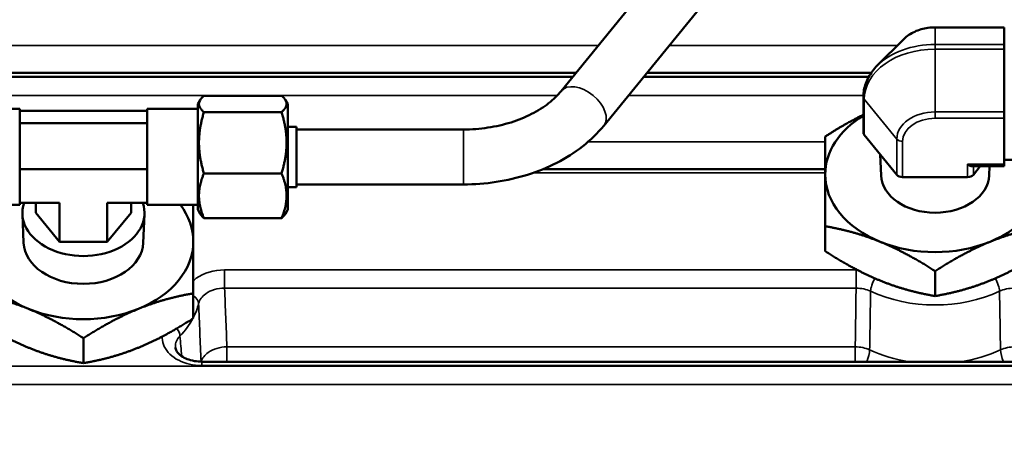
# Model space of a CAD drawing. Header units: inches. Extents: x 1 to 271, y 5 to 171.
# Tile 103 of 256: x 90.15 to 94.63, y 144.32 to 146.19. Entities that reach past the tile are written whole.
import ezdxf

# ---------------------------------------------------------------- set-up
doc = ezdxf.new("R2010")
doc.units = ezdxf.units.IN
doc.header["$LTSCALE"] = 8
doc.header["$MEASUREMENT"] = 0
for name, color, linetype, lineweight in [('Dimension (ANSI)', 7, 'Continuous', 25), ('Visible (ANSI)', 7, 'Continuous', 50), ('Visible Narrow (ANSI)', 7, 'Continuous', 35)]:
    doc.layers.add(name, color=color, linetype=linetype, lineweight=lineweight)
doc.styles.add('Dimension Text', font='tahoma.ttf')
doc.dimstyles.new('Dual Dimension', dxfattribs={"dimscale": 8, "dimtxt": 0.12, "dimasz": 0.098425, "dimexe": 0.125, "dimexo": 0.0625, "dimgap": 0.031496, "dimtad": 0, "dimtih": 1, "dimtoh": 1, "dimrnd": 1e-08, "dimzin": 4, "dimdsep": 46, "dimtxsty": 'Dimension Text', "dimcen": 0.09, "dimdle": 0.393701, "dimclrd": 256, "dimclre": 256, "dimclrt": 256, "dimadec": 0, "dimazin": 1, "dimtfac": 1, "dimtofl": 0, "dimtmove": 0, "dimatfit": 3, "dimfxl": 1, "dimtolj": 1, "dimtzin": 4, "dimlwd": -1, "dimlwe": -1, "dimarcsym": 0})

# ---------------------------------------------------------------- blocks, each defined once
blk = doc.blocks.new('*D8')
at = {"layer": 'Defpoints', "color": 0, "transparency": 16777216}
for p in [(31.1253, 157.8267), (31.1253, 142.633), (107.5398, 142.633)]:
    blk.add_point(p, dxfattribs=at)
at = {"layer": 'Dimension (ANSI)', "transparency": 16777216}
for p, q in [((31.1253, 143.133), (31.1253, 158.8267)), ((107.5398, 143.133), (107.5398, 158.8267)), ((31.9127, 157.8267), (64.5433, 157.8267)), ((106.7524, 157.8267), (74.1218, 157.8267))]:
    blk.add_line(p, q, dxfattribs=at)
for points in [[(31.9127, 157.9579), (31.9127, 157.6955), (31.1253, 157.8267)], [(106.7524, 157.9579), (106.7524, 157.6955), (107.5398, 157.8267)]]:
    blk.add_solid(points, dxfattribs=at)
at = {"layer": 'Dimension (ANSI)', "transparency": 16777216, "insert": (69.3326, 157.8267), "char_height": 0.96, "attachment_point": 5, "style": 'Dimension Text'}
blk.add_mtext('\\A1;{\\H3.0x;(}\\S76.41^ 1940.9 mm;{\\H3.0x;)}', dxfattribs=at)

msp = doc.modelspace()

# ---------------------------------------------------------------- linework, layer by layer
at = {"layer": 'Visible (ANSI)'}
for p, q in [((92.6099, 145.8698), (93.5094, 146.9715)), ((92.8036, 145.7117), (93.7031, 146.8134)), ((94.6263, 146.1595), (94.3113, 146.1595)), ((94.6263, 146.1595), (94.6263, 146.1585)), ((94.6263, 146.1202), (94.6263, 146.1585)), ((94.1692, 146.1065), (94.0483, 145.9856)), ((94.6263, 146.0818), (94.6263, 146.1202)), ((94.6263, 146.0818), (94.6263, 146.0606)), ((94.6263, 145.9176), (94.6263, 146.0606)), ((92.6778, 145.953), (88.0833, 145.953)), ((94.0209, 145.953), (93.0006, 145.953)), ((94.6263, 145.7745), (94.6263, 145.9176)), ((90.9563, 145.8098), (90.9672, 145.8286)), ((90.9844, 145.8486), (91.3382, 145.8486)), ((91.3663, 145.8098), (91.3554, 145.8286)), ((93.9851, 145.6808), (93.9851, 145.8434)), ((90.1463, 145.7885), (89.9163, 145.7885)), ((90.1463, 145.7885), (90.1463, 145.351)), ((90.7263, 145.351), (90.7263, 145.7885)), ((90.7263, 145.7885), (90.9563, 145.7885)), ((90.9563, 145.8098), (90.9563, 145.3298)), ((91.3663, 145.3298), (91.3663, 145.8098)), ((90.7263, 145.7789), (90.1463, 145.7789)), ((90.9844, 145.7739), (91.3382, 145.7739)), ((94.6263, 145.7745), (94.6263, 145.7456)), ((94.6263, 145.7456), (94.6263, 145.6408)), ((90.1463, 145.7229), (90.7263, 145.7229)), ((91.3663, 145.7073), (91.4063, 145.7073)), ((91.4063, 145.4323), (91.4063, 145.7073)), ((91.4063, 145.6948), (92.1655, 145.6948)), ((93.9891, 145.6702), (94.1372, 145.4888)), ((94.6263, 145.6408), (94.6263, 145.5361)), ((94.0654, 145.4854), (94.062, 145.581)), ((94.6263, 145.5569), (94.7513, 145.5569)), ((90.7263, 145.5137), (90.1463, 145.5137)), ((93.8113, 145.5146), (92.5284, 145.5146)), ((94.6263, 145.5273), (94.4806, 145.5273)), ((94.4854, 145.4888), (94.5168, 145.5273)), ((94.5572, 145.4854), (94.5587, 145.5273)), ((94.6263, 145.5361), (94.6263, 145.5273)), ((90.9844, 145.4951), (91.3382, 145.4951)), ((94.1632, 145.4782), (94.4594, 145.4782)), ((91.3663, 145.4323), (91.4063, 145.4323)), ((91.4063, 145.4448), (92.1655, 145.4448)), ((90.1463, 145.351), (89.9163, 145.351)), ((90.3281, 145.3606), (90.1463, 145.3606)), ((90.2198, 145.3606), (90.2198, 145.3152)), ((90.3281, 145.3606), (90.3281, 145.1826)), ((90.5446, 145.3606), (90.5446, 145.1826)), ((90.7263, 145.3606), (90.5446, 145.3606)), ((90.6528, 145.3606), (90.6528, 145.3152)), ((90.7263, 145.351), (90.9563, 145.351)), ((90.1643, 145.1784), (90.1585, 145.3091)), ((90.3281, 145.1826), (90.2198, 145.3152)), ((90.6528, 145.3152), (90.5446, 145.1826)), ((90.7083, 145.1784), (90.7141, 145.3091)), ((90.9563, 145.3298), (90.9672, 145.311)), ((90.9844, 145.2909), (91.3382, 145.2909)), ((91.3663, 145.3298), (91.3554, 145.311)), ((93.8113, 145.1406), (93.8113, 145.2542)), ((90.5446, 145.1826), (90.3281, 145.1826)), ((94.3113, 144.9364), (94.3113, 145.05)), ((90.9363, 144.8351), (90.9363, 144.9487)), ((90.4363, 144.631), (90.4363, 144.7446)), ((95.1397, 144.6377), (90.9744, 144.6377))]:
    msp.add_line(p, q, dxfattribs=at)
for centre, major_axis, ratio, start_param, end_param in [((94.3113, 145.4899), (-0.5, 0), 0.707107, 5.423085, 6.283185), ((94.0151, 145.6808), (-0.03, 0), 0.707107, 0, 0.523599), ((94.4594, 145.5573), (0.0277, -0.0277), 0.414214, 5.105088, 5.890486), ((94.3113, 145.4899), (-0.5, 0), 0.707107, 0, 1.047198), ((94.3113, 145.4899), (0.2459, 0), 0.707107, 3.16724, 6.257538), ((94.1632, 145.4994), (0.03, 0), 0.707107, 3.665191, 4.712389), ((94.4594, 145.4994), (0.03, 0), 0.707107, 4.712389, 5.759587), ((94.3113, 145.4899), (0.5, 0), 0.707107, 5.235988, 6.283185), ((90.4363, 145.3152), (0.2779, 0), 0.707107, 2.908316, 6.516462), ((90.4363, 145.1844), (0.5, 0), 0.707107, 0, 0.490743), ((90.4363, 145.1844), (-0.5, 0), 0.707107, 0, 1.047198), ((90.4363, 145.1844), (0.2722, 0), 0.707107, 3.172727, 6.252051), ((90.4363, 145.1844), (0.5, 0), 0.707107, 5.235988, 6.283185), ((94.3113, 145.4899), (0.5, 0), 0.707107, 4.18879, 5.235988), ((90.4363, 145.1844), (0.5, 0), 0.707107, 4.18879, 5.235988)]:
    msp.add_ellipse(centre, major_axis=major_axis, ratio=ratio, start_param=start_param, end_param=end_param, dxfattribs=at)
for points, knots in [([(94.1692, 146.1065), (94.1761, 146.1133), (94.1837, 146.1196), (94.2003, 146.1308), (94.2092, 146.1358), (94.2279, 146.1443), (94.2377, 146.1479), (94.258, 146.1537), (94.2685, 146.1559), (94.2897, 146.1588), (94.3005, 146.1595), (94.3113, 146.1595)], [0.6154797, 0.6154797, 0.6154797, 0.6154797, 0.806543, 0.806543, 0.9976064, 0.9976064, 1.1886697, 1.1886697, 1.379733, 1.379733, 1.5707963, 1.5707963, 1.5707963, 1.5707963]), ([(93.9851, 145.8434), (93.9851, 145.8538), (93.986, 145.8641), (93.9896, 145.8845), (93.9923, 145.8946), (93.9993, 145.9144), (94.0037, 145.9241), (94.0139, 145.9428), (94.0198, 145.9519), (94.033, 145.9693), (94.0403, 145.9776), (94.0483, 145.9856)], [0, 0, 0, 0, 0.1230959, 0.1230959, 0.2461919, 0.2461919, 0.3692878, 0.3692878, 0.4923838, 0.4923838, 0.6154797, 0.6154797, 0.6154797, 0.6154797]), ([(92.1655, 145.6948), (92.2029, 145.6948), (92.2404, 145.6976), (92.3133, 145.7085), (92.3487, 145.7167), (92.4156, 145.7377), (92.447, 145.7506), (92.5044, 145.7801), (92.5302, 145.7966), (92.5752, 145.832), (92.5943, 145.8507), (92.6099, 145.8698)], [1.570796, 1.570796, 1.570796, 1.570796, 1.780236, 1.780236, 1.989675, 1.989675, 2.199115, 2.199115, 2.408554, 2.408554, 2.617994, 2.617994, 2.617994, 2.617994]), ([(92.1655, 145.4448), (92.2153, 145.4448), (92.2651, 145.4485), (92.3629, 145.4632), (92.4109, 145.4742), (92.5035, 145.5033), (92.548, 145.5215), (92.6319, 145.5645), (92.6712, 145.5895), (92.743, 145.6459), (92.7755, 145.6773), (92.8036, 145.7117)], [1.570796, 1.570796, 1.570796, 1.570796, 1.780236, 1.780236, 1.989675, 1.989675, 2.199115, 2.199115, 2.408554, 2.408554, 2.617994, 2.617994, 2.617994, 2.617994]), ([(90.8546, 144.7021), (90.855, 144.6975), (90.8566, 144.6924), (90.8624, 144.6824), (90.8657, 144.678), (90.8764, 144.6675), (90.885, 144.6611), (90.9038, 144.6514), (90.9137, 144.6475), (90.9352, 144.6415), (90.9472, 144.6393), (90.9643, 144.6379), (90.9694, 144.6377), (90.9744, 144.6377)], [0, 0, 0, 0, 0.1104391, 0.1104391, 0.1871828, 0.1871828, 0.2931606, 0.2931606, 0.3814794, 0.3814794, 0.4741969, 0.4741969, 0.5128032, 0.5128032, 0.5128032, 0.5128032])]:
    msp.add_open_spline(points, degree=3, knots=knots, dxfattribs=at)
for points, weights in [([(90.9844, 145.8486), (90.9427, 145.8113), (90.9844, 145.7739)], [1.01850376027, 1.17606684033, 1.01850376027]), ([(91.3382, 145.7739), (91.3799, 145.8113), (91.3382, 145.8486)], [1.08785418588, 1.25614581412, 1.08785418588]), ([(90.9844, 145.7739), (90.9427, 145.6345), (90.9844, 145.4951)], [1.01850376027, 1.17606684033, 1.01850376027]), ([(91.3382, 145.4951), (91.3799, 145.6345), (91.3382, 145.7739)], [1.08785418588, 1.25614581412, 1.08785418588]), ([(93.8113, 145.6624), (93.9038, 145.722), (93.9851, 145.7618)], [1.00007075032, 1.02594583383, 1.01647650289]), ([(93.8113, 145.4899), (93.8113, 145.5846), (93.8113, 145.6624)], [1, 1.03799156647, 1.00007075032]), ([(90.9844, 145.4951), (90.9427, 145.393), (90.9844, 145.2909)], [1.01850376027, 1.17606684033, 1.01850376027]), ([(91.3382, 145.2909), (91.3799, 145.393), (91.3382, 145.4951)], [1.08785418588, 1.25614581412, 1.08785418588]), ([(93.8113, 145.2542), (93.8113, 145.3951), (93.8113, 145.4899)], [1.00007075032, 1.03799156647, 1]), ([(90.9363, 145.351), (90.9363, 145.2758), (90.9363, 145.1844)], [1.00275013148, 1.03659822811, 1]), ([(90.9844, 145.2909), (90.9726, 145.3015), (90.9672, 145.311)], [1.01850376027, 1.05857726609, 1.07826673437]), ([(91.3554, 145.311), (91.35, 145.3015), (91.3382, 145.2909)], [1.1516864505, 1.13065631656, 1.08785418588]), ([(94.0613, 145.1837), (93.9453, 145.2311), (93.8113, 145.2542)], [1, 1.03799156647, 1.00007075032]), ([(94.8113, 145.2542), (94.6773, 145.2311), (94.5613, 145.1837)], [1.00007075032, 1.03799156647, 1]), ([(90.9363, 145.1844), (90.9363, 145.0897), (90.9363, 144.9487)], [1, 1.03799156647, 1.00007075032]), ([(94.3113, 145.05), (94.1773, 145.1363), (94.0613, 145.1837)], [1.00007075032, 1.03799156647, 1]), ([(94.5613, 145.1837), (94.4453, 145.1363), (94.3113, 145.05)], [1, 1.03799156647, 1.00007075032]), ([(93.8113, 145.1406), (93.9453, 145.0543), (94.0613, 145.0069)], [1.00007075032, 1.03799156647, 1]), ([(94.5613, 145.0069), (94.6773, 145.0543), (94.8113, 145.1406)], [1, 1.03799156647, 1.00007075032]), ([(94.0613, 145.0069), (94.1773, 144.9595), (94.3113, 144.9364)], [1, 1.03799156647, 1.00007075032]), ([(94.3113, 144.9364), (94.4453, 144.9595), (94.5613, 145.0069)], [1.00007075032, 1.03799156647, 1]), ([(90.1863, 144.8782), (90.0703, 144.9256), (89.9363, 144.9487)], [1, 1.03799156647, 1.00007075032]), ([(90.9363, 144.9487), (90.8023, 144.9256), (90.6863, 144.8782)], [1.00007075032, 1.03799156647, 1]), ([(90.4363, 144.7446), (90.3023, 144.8308), (90.1863, 144.8782)], [1.00007075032, 1.03799156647, 1]), ([(90.6863, 144.8782), (90.5703, 144.8308), (90.4363, 144.7446)], [1, 1.03799156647, 1.00007075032]), ([(89.9363, 144.8351), (90.0703, 144.7488), (90.1863, 144.7014)], [1.00007075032, 1.03799156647, 1]), ([(90.6863, 144.7014), (90.8023, 144.7488), (90.9363, 144.8351)], [1, 1.03799156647, 1.00007075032]), ([(90.1863, 144.7014), (90.3023, 144.6541), (90.4363, 144.631)], [1, 1.03799156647, 1.00007075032]), ([(90.4363, 144.631), (90.5703, 144.6541), (90.6863, 144.7014)], [1.00007075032, 1.03799156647, 1])]:
    msp.add_rational_spline(points, weights, degree=2, dxfattribs=at)
msp.add_open_spline([(90.8552, 144.6981), (90.8551, 144.6992), (90.855, 144.7003), (90.8549, 144.7014)], degree=3, dxfattribs=at)
at = {"layer": 'Visible Narrow (ANSI)'}
for p, q in [((94.3113, 146.1595), (94.3113, 146.1585)), ((94.3113, 146.0818), (94.3113, 146.1585)), ((94.6263, 146.1585), (94.3113, 146.1585)), ((88.4274, 146.077), (92.7791, 146.077)), ((93.1018, 146.077), (94.1397, 146.077)), ((94.3113, 146.0818), (94.3113, 146.0606)), ((94.6263, 146.0818), (94.3113, 146.0818)), ((94.3113, 145.7745), (94.3113, 146.0606)), ((94.6263, 146.0606), (94.3113, 146.0606)), ((92.6635, 145.9354), (88.0833, 145.9354)), ((88.0833, 145.9325), (92.6611, 145.9325)), ((92.9838, 145.9325), (94.0083, 145.9325)), ((94.0099, 145.9354), (92.9862, 145.9354)), ((92.5915, 145.8491), (88.0833, 145.8491)), ((93.9852, 145.8491), (92.9158, 145.8491)), ((93.9891, 145.8328), (94.1372, 145.6514)), ((93.9891, 145.6702), (93.9891, 145.8328)), ((94.3113, 145.7745), (94.3113, 145.7456)), ((94.6263, 145.7745), (94.3113, 145.7745)), ((94.6263, 145.7456), (94.3113, 145.7456)), ((92.1655, 145.4448), (92.1655, 145.6948)), ((94.1372, 145.4888), (94.1372, 145.6514)), ((92.7324, 145.6386), (93.8113, 145.6386)), ((94.1632, 145.4782), (94.1632, 145.6408)), ((94.4594, 145.4782), (94.4594, 145.5361)), ((94.6263, 145.5361), (94.4594, 145.5361)), ((94.4854, 145.4888), (94.4854, 145.5273)), ((93.8113, 145.497), (92.4821, 145.497)), ((91.0786, 145.0557), (93.9519, 145.0557)), ((91.0786, 144.9723), (91.0786, 145.0557)), ((93.9519, 144.9723), (93.9519, 145.0557)), ((93.9519, 144.9723), (91.0786, 144.9723)), ((91.0892, 144.6377), (91.0892, 144.7053)), ((91.0892, 144.7053), (93.9481, 144.7053)), ((93.9481, 144.6377), (93.9481, 144.7053)), ((94.0134, 144.6875), (94.0134, 144.6875)), ((94.6092, 144.6875), (94.6092, 144.6875)), ((88.8442, 144.6173), (95.1397, 144.6173)), ((90.9744, 144.6377), (90.9744, 144.6202)), ((95.1397, 144.6202), (90.9744, 144.6202)), ((95.1397, 144.5339), (88.8442, 144.5339))]:
    msp.add_line(p, q, dxfattribs=at)
for centre, major_axis, ratio, start_param, end_param in [((94.3113, 146.0354), (0.1741, 0), 0.707107, 1.570796, 2.526113), ((94.3113, 145.8328), (-0.3222, 0), 0.707107, 4.712389, 6.283185), ((94.3113, 145.854), (0.3222, 0), 0.707107, 1.570796, 2.526113), ((92.7067, 145.7907), (-0.0968, 0.0791), 0.612372, 3.141593, 6.283185), ((94.0151, 145.8434), (-0.03, 0), 0.707107, 0, 0.523599), ((94.3113, 145.6514), (-0.1741, 0), 0.707107, 4.712389, 6.283185), ((94.3113, 145.6408), (-0.1481, 0), 0.707107, 4.712389, 6.283185), ((94.1632, 145.6621), (-0.03, 0), 0.707107, 0.523599, 1.570796), ((93.9519, 144.9304), (0.1771, 0), 0.707107, 1.545147, 1.570605), ((94.0511, 144.9922), (-0.0254, -0.0544), 0.38979, 4.430364, 5.552945), ((94.5715, 144.9922), (0.0254, -0.0544), 0.38979, 0.73024, 1.852822), ((90.9014, 144.9079), (0.0583, -0.0144), 0.696604, 0.204962, 1.108143), ((93.9605, 144.9065), (-0.1035, 0.0084), 0.630903, 4.174102, 4.8458), ((94.3113, 145.2722), (-0.532, 0), 0.707107, 0.98694, 2.154653), ((94.6622, 144.9065), (-0.1035, -0.0084), 0.630903, 4.578978, 5.250676), ((90.4363, 144.9667), (0.532, 0), 0.707107, 5.934464, 6.110616), ((90.4363, 144.9667), (0.532, 0), 0.707107, 5.68331, 5.92139), ((90.8259, 144.7768), (0.0431, -0.0417), 0.58365, 0.548844, 1.283024), ((90.4363, 142.7683), (2.69, 0), 0.731799, 1.414554, 1.414669), ((93.9566, 144.6422), (0.1035, -0.009), 0.604141, 1.040174, 1.705263), ((94.666, 144.6422), (0.1035, 0.009), 0.604141, 1.436329, 2.101419), ((90.4363, 142.7683), (2.69, 0), 0.731799, 1.351596, 1.351602), ((93.97, 144.6461), (0.0335, 0.0726), 0.386369, 4.774707, 5.551076), ((94.3113, 145.0141), (0.5448, 0), 0.707107, 4.134319, 4.498033), ((94.3113, 145.0141), (0.5448, 0), 0.707107, 4.926745, 5.290459), ((94.6527, 144.6461), (-0.0335, 0.0726), 0.386369, 0.73211, 1.508478)]:
    msp.add_ellipse(centre, major_axis=major_axis, ratio=ratio, start_param=start_param, end_param=end_param, dxfattribs=at)
for points, knots in [([(90.9363, 145.0063), (90.9405, 145.0101), (90.9763, 145.0394), (91.0307, 145.0557), (91.0786, 145.0557)], [0.2219508, 0.2219508, 0.2219508, 0.2219508, 0.2738043, 0.6388766, 0.6388766, 0.6388766, 0.6388766]), ([(91.0786, 144.9723), (91.0466, 144.9727), (90.9911, 144.9563), (90.9645, 144.919), (90.9604, 144.9021)], [-0.6388766, -0.6388766, -0.6388766, -0.6388766, -0.2738043, 0, 0, 0, 0]), ([(90.9744, 144.6202), (90.9372, 144.6202), (90.8817, 144.6328), (90.8142, 144.6794), (90.7941, 144.7209), (90.7945, 144.7495), (90.7946, 144.7519)], [0, 0, 0, 0, 0.2834845, 0.4252268, 0.7087113, 0.7345253, 0.7345253, 0.7345253, 0.7345253]), ([(90.8754, 144.7543), (90.8614, 144.7404), (90.8543, 144.7232), (90.8546, 144.706), (90.8547, 144.7047), (90.8547, 144.7034), (90.8548, 144.7022)], [-0.9921958, -0.9921958, -0.9921958, -0.9921958, -0.7087113, -0.7087113, -0.7087113, -0.6876374, -0.6876374, -0.6876374, -0.6876374]), ([(90.9718, 144.6377), (90.9765, 144.6534), (90.9878, 144.6681), (91.0263, 144.6953), (91.0576, 144.7049), (91.0892, 144.7053)], [-0.1386609, -0.1386609, -0.1386609, -0.1386609, -0.0801906, -0.0801906, 0, 0, 0, 0])]:
    msp.add_open_spline(points, degree=3, knots=knots, dxfattribs=at)
for points in [[(91.0786, 144.9723), (91.0821, 144.8833), (91.0857, 144.7943), (91.0892, 144.7053)], [(93.9481, 144.7053), (93.9494, 144.7943), (93.9506, 144.8833), (93.9519, 144.9723)], [(94.018, 144.9583), (94.0166, 144.8694), (94.0151, 144.7804), (94.0136, 144.6915)], [(94.609, 144.6915), (94.6075, 144.7804), (94.6061, 144.8694), (94.6046, 144.9583)], [(90.9713, 144.6378), (90.9677, 144.7259), (90.9641, 144.814), (90.9604, 144.9021)], [(90.8754, 144.7543), (90.8781, 144.7239), (90.8807, 144.6934), (90.8832, 144.663)]]:
    msp.add_open_spline(points, degree=3, dxfattribs=at)

# ---------------------------------------------------------------- dimensions: what is measured, and where the dimension line sits
at = {"layer": 'Dimension (ANSI)'}
dim = msp.add_linear_dim(base=(31.1253, 157.8267), p1=(107.5398, 142.633), p2=(31.1253, 142.633), angle=180, text='{\\H3.0x;(}\\S<>^ 1940.9 mm;{\\H3.0x;)}', dimstyle='Dual Dimension', override={"dimgap": 0.031496, "dimtih": 0, "dimtoh": 0, "dimdec": 2, "dimpost": '\\X', "dimtol": 0, "dimlim": 0, "dimtp": 0, "dimtm": 0, "dimtdec": 2, "dimatfit": 1}, dxfattribs=at)
dim.commit()
dim.dimension.update_dxf_attribs({"geometry": '*D8', "text_midpoint": (69.3326, 157.8267), "dimtype": 160})

doc.saveas('drawing.dxf')
